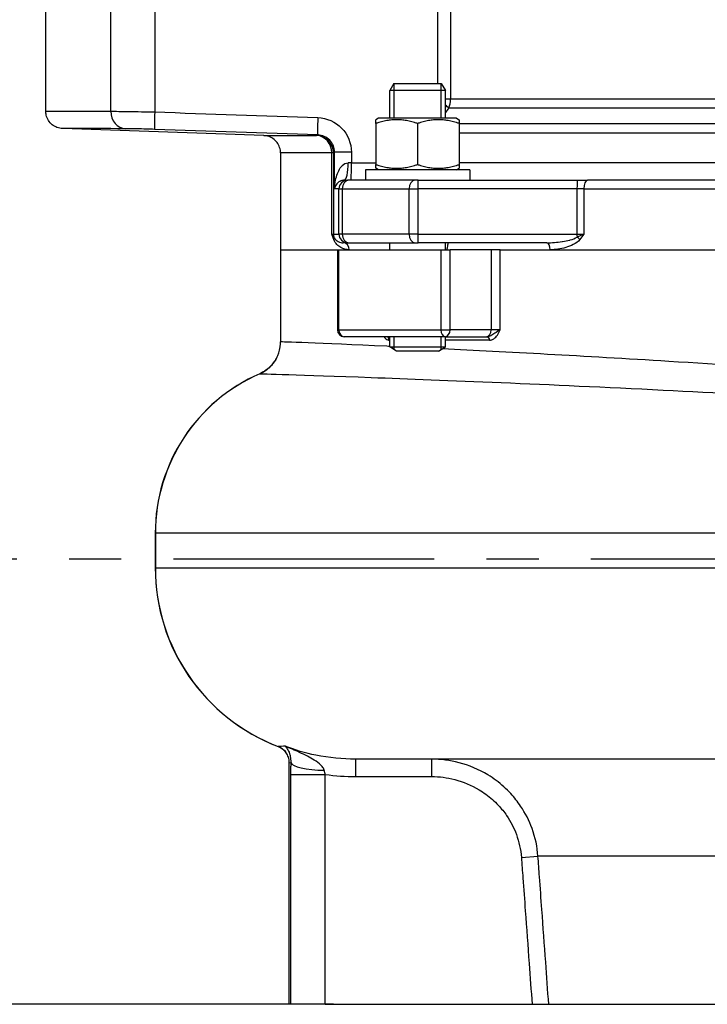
# Model space of a CAD drawing. Header units: millimetres. Extents: x -309 to 8091, y -6405 to -465.
# Tile 35 of 58: x 2321 to 2518, y -2794 to -2511. Entities that reach past the tile are written whole.
import ezdxf

# ---------------------------------------------------------------- set-up
doc = ezdxf.new("R2010")
doc.units = ezdxf.units.MM
doc.header["$LTSCALE"] = 20
doc.linetypes.add('MITTE', pattern=[2, 1.25, -0.25, 0.25, -0.25])
doc.layers.get('DEFPOINTS').update_dxf_attribs({"linetype": 'CONTINUOUS'})
for name, color, linetype in [('02-LINIE-035', 2, 'CONTINUOUS'), ('05-ACHSE', 1, 'MITTE'), ('06-MASSE1', 1, 'CONTINUOUS')]:
    doc.layers.add(name, color=color, linetype=linetype)
doc.styles.add('ACA_NORM', font='ROMANS.SHX')
doc.dimstyles.new('1-20', dxfattribs={"dimscale": 20, "dimtxt": 2.5, "dimasz": 3.5, "dimexe": 1, "dimexo": 0, "dimgap": 1, "dimtad": 1, "dimdec": 0, "dimzin": 0, "dimdsep": 46, "dimtxsty": 'ACA_NORM', "dimcen": 0, "dimadec": 0, "dimazin": 0, "dimtfac": 2.4, "dimtdec": 0, "dimtmove": 0, "dimatfit": 3, "dimfxl": 1, "dimtolj": 1, "dimtzin": 0, "dimarcsym": 0})

# ---------------------------------------------------------------- blocks, each defined once
blk = doc.blocks.new('*D5')
at = {"layer": '06-MASSE1', "color": 0, "lineweight": -2}
for p, q in [((2512.53, -1956), (2115.41, -1956)), ((2135.41, -2724), (2135.41, -2026)), ((2410.98, -2794), (2115.41, -2794))]:
    blk.add_line(p, q, dxfattribs=at)
at = {"layer": '06-MASSE1', "color": 0}
for points in [[(2123.74, -2026), (2147.07, -2026), (2135.41, -1956)], [(2123.74, -2724), (2147.07, -2724), (2135.41, -2794)]]:
    blk.add_solid(points, dxfattribs=at)
at = {"layer": 'DEFPOINTS', "color": 0}
for p in [(2135.41, -1956), (2512.53, -1956), (2410.98, -2794)]:
    blk.add_point(p, dxfattribs=at)
at = {"layer": '06-MASSE1', "color": 0, "insert": (2090.41, -2375), "char_height": 50, "attachment_point": 5, "rotation": 90, "style": 'ACA_NORM'}
blk.add_mtext('\\A1;a1', dxfattribs=at)

msp = doc.modelspace()

# ---------------------------------------------------------------- linework, layer by layer
at = {"layer": '02-LINIE-035'}
for p, q in [((2328.26, -2537.17), (2328.26, -2428.87)), ((2346.97, -2537.19), (2346.97, -2429)), ((2359.58, -2429), (2359.58, -2537.38)), ((2440.94, -2529.2), (2440.94, -2462)), ((2444.63, -2462), (2444.63, -2533.73)), ((2428.35, -2529.2), (2427.12, -2531.2)), ((2443.12, -2531.2), (2427.12, -2531.2)), ((2427.12, -2539.2), (2427.12, -2531.2)), ((2428.33, -2529.23), (2428.33, -2539.2)), ((2428.35, -2529.2), (2441.9, -2529.2)), ((2441.9, -2529.2), (2443.12, -2531.2)), ((2441.92, -2539.2), (2441.92, -2529.23)), ((2443.12, -2539.2), (2443.12, -2531.2)), ((2444.63, -2533.73), (2443.12, -2533.73)), ((2653.4, -2533.73), (2444.63, -2533.73)), ((2444.11, -2536.23), (2653.4, -2536.23)), ((2423.87, -2539.2), (2423.12, -2539.63)), ((2423.12, -2540.7), (2423.12, -2539.63)), ((2446.37, -2539.2), (2423.87, -2539.2)), ((2446.37, -2539.2), (2447.12, -2539.63)), ((2447.12, -2539.63), (2447.12, -2540.7)), ((2390.93, -2544.18), (2333.09, -2542.16)), ((2423.12, -2540.7), (2423.12, -2552.49)), ((2435.12, -2540.7), (2435.12, -2552.49)), ((2447.12, -2540.7), (2447.12, -2552.49)), ((2647.54, -2540.84), (2447.12, -2540.84)), ((2447.12, -2543.34), (2647.54, -2543.34)), ((2395.76, -2549.18), (2395.76, -2577)), ((2410.47, -2572.5), (2410.47, -2549.15)), ((2410.94, -2549.15), (2410.47, -2549.15)), ((2410.94, -2549.15), (2410.94, -2572.5)), ((2411.3, -2559.5), (2411.3, -2548.97)), ((2416.12, -2548.97), (2411.3, -2548.97)), ((2416.12, -2548.97), (2416.12, -2552)), ((2416.12, -2552), (2415.22, -2552)), ((2416.12, -2552), (2423.12, -2552)), ((2450.12, -2554), (2420.12, -2554)), ((2420.12, -2554), (2420.12, -2557)), ((2423.12, -2553.56), (2423.12, -2552.49)), ((2423.87, -2554), (2423.12, -2553.56)), ((2446.37, -2554), (2447.12, -2553.56)), ((2647.54, -2552), (2447.12, -2552)), ((2447.12, -2552.49), (2447.12, -2553.56)), ((2450.12, -2554), (2450.12, -2557)), ((2412.54, -2559.5), (2411.3, -2559.5)), ((2412.54, -2572.5), (2412.54, -2559.5)), ((2412.54, -2559.5), (2413.5, -2559.5)), ((2413.5, -2559.5), (2413.5, -2572.5)), ((2413.5, -2559.5), (2432.73, -2559.5)), ((2414.13, -2557), (2415.04, -2557)), ((2415.4, -2557), (2415.04, -2557)), ((2434.36, -2557), (2415.4, -2557)), ((2432.73, -2572.5), (2432.73, -2559.5)), ((2432.73, -2559.5), (2435.2, -2559.5)), ((2435.28, -2557), (2434.36, -2557)), ((2435.2, -2559.5), (2435.2, -2572.5)), ((2480.96, -2559.5), (2435.2, -2559.5)), ((2435.28, -2557), (2481.04, -2557)), ((2480.96, -2572.5), (2480.96, -2559.5)), ((2482.92, -2559.5), (2480.96, -2559.5)), ((2481.04, -2557), (2483.99, -2557)), ((2482.92, -2559.5), (2613.6, -2559.5)), ((2482.92, -2559.5), (2482.92, -2572.5)), ((2612.53, -2557), (2483.99, -2557)), ((2410.47, -2572.5), (2410.94, -2572.5)), ((2410.94, -2572.5), (2412.54, -2572.5)), ((2413.5, -2572.5), (2412.54, -2572.5)), ((2432.73, -2572.5), (2413.5, -2572.5)), ((2435.2, -2572.5), (2432.73, -2572.5)), ((2435.2, -2572.5), (2480.96, -2572.5)), ((2480.96, -2572.5), (2482.92, -2572.5)), ((2415.04, -2575), (2413.75, -2575)), ((2415.04, -2575), (2415.4, -2575)), ((2415.4, -2575), (2434.36, -2575)), ((2427.12, -2577), (2427.12, -2575)), ((2434.36, -2575), (2435.28, -2575)), ((2472.25, -2575), (2435.28, -2575)), ((2443.12, -2577), (2443.12, -2575)), ((2395.76, -2577), (2412.08, -2577)), ((2395.76, -2577), (2395.76, -2603.51)), ((2395.76, -2577), (2412.08, -2577)), ((2412.08, -2577), (2412.5, -2577)), ((2412.08, -2577), (2412.08, -2600)), ((2412.5, -2600), (2412.5, -2577)), ((2412.5, -2577), (2441.83, -2577)), ((2441.83, -2577), (2444.48, -2577)), ((2441.83, -2577), (2441.83, -2600)), ((2444.48, -2600), (2444.48, -2577)), ((2456.3, -2577), (2444.48, -2577)), ((2458.89, -2577), (2456.3, -2577)), ((2456.3, -2577), (2456.3, -2600)), ((2458.89, -2577), (2524.08, -2577)), ((2458.89, -2600), (2458.89, -2577)), ((2458.89, -2577), (2473.24, -2577)), ((2473.24, -2577), (2524.08, -2577)), ((2412.08, -2600), (2412.5, -2600)), ((2412.5, -2600), (2441.83, -2600)), ((2443.07, -2602), (2414.08, -2602)), ((2427.12, -2604.97), (2427.12, -2602)), ((2428.33, -2602), (2428.33, -2605.71)), ((2441.83, -2600), (2444.48, -2600)), ((2441.92, -2605.71), (2441.92, -2602)), ((2443.07, -2602), (2454.89, -2602)), ((2443.12, -2604.97), (2443.12, -2602)), ((2456.3, -2600), (2444.48, -2600)), ((2454.89, -2602), (2455.21, -2602)), ((2458.89, -2600), (2456.3, -2600)), ((2427.12, -2603), (2426.98, -2603)), ((2427.12, -2604.97), (2443.12, -2604.97)), ((2429.12, -2606.2), (2427.12, -2604.97)), ((2441.12, -2606.2), (2443.12, -2604.97)), ((2455.81, -2603), (2443.12, -2603)), ((2441.12, -2606.2), (2429.12, -2606.2)), ((2359.77, -2658.5), (2359.73, -2658.5)), ((2359.73, -2658.5), (2359.73, -2668.5)), ((2693.93, -2658.5), (2359.77, -2658.5)), ((2359.77, -2658.5), (2359.77, -2668.5)), ((2359.73, -2668.5), (2359.77, -2668.5)), ((2359.77, -2668.5), (2693.93, -2668.5)), ((2417.33, -2723.5), (2417.33, -2728.5)), ((2523.26, -2723.5), (2417.33, -2723.5)), ((2439.18, -2723.5), (2439.18, -2728.5)), ((2398.26, -2794), (2398.26, -2724.51)), ((2398.64, -2727.88), (2408.62, -2727.88)), ((2398.64, -2727.88), (2398.64, -2794)), ((2408.62, -2794), (2408.62, -2727.88)), ((2417.33, -2728.5), (2439.18, -2728.5)), ((2464.96, -2751.75), (2469.74, -2751.4)), ((2524.69, -2751.4), (2469.74, -2751.4)), ((2398.64, -2794), (2398.26, -2794)), ((2408.62, -2794), (2398.64, -2794)), ((2408.62, -2794), (2468.05, -2794)), ((2468.05, -2794), (2472.84, -2794)), ((2472.84, -2794), (2524.74, -2794))]:
    msp.add_line(p, q, dxfattribs=at)
for centre, radius, start, end in [((2414.08, -2600), 2, 180, 270), ((2409.73, -2658.5), 50, 113.4934, 180), ((2409.77, -2658.5), 50, 113.5878, 180), ((2414.73, -2668.5), 55, 180, 249.088), ((2414.77, -2668.5), 55, 180, 248.9927)]:
    msp.add_arc(centre, radius, start, end, dxfattribs=at)
for centre, major_axis, ratio, start_param, end_param in [((2440.77, -2533.73), (0, -5), 0.773341, 1.047198, 1.570796), ((2440.77, -2533.73), (-3.96, 3.05), 0.021275, 3.722971, 4.092045), ((2351.35, -2537.19), (-0.01, -5), 0.87525, 4.713652, 6.244949), ((2359.75, -2537.38), (-0.17, -5), 0.034879, 4.713583, 6.262886), ((2406.63, -2538.99), (-0.17, -5), 0.034879, 4.713582, 6.262301), ((2405.95, -2549.15), (-0.01, 5), 0.903572, 4.710499, 6.242237), ((2405.95, -2549.15), (2.12, -4.53), 0.999258, 1.133603, 2.668901), ((2410, -2547.01), (-3.08, -1.51), 0.682096, 1.543905, 1.660051), ((2414.13, -2552), (0, -5), 0.216056, 0, 1.570796), ((2415.95, -2552), (0, -5), 0.034899, 0, 1.570796), ((2415.04, -2559.5), (0, 2.5), 0.999391, 0, 1.570796), ((2415.4, -2559.5), (0, 2.5), 0.759194, 0, 1.570796), ((2434.36, -2559.5), (0, 2.5), 0.650865, 0, 1.570796), ((2435.28, -2559.5), (0, 2.5), 0.034899, 0, 1.570796), ((2481.04, -2559.5), (0, 2.5), 0.034899, 0, 1.570796), ((2483.99, -2559.5), (0, 2.5), 0.428436, 0, 1.570796), ((2413.44, -2572.5), (0, 2.5), 0.999391, 1.570796, 1.921566), ((2409.22, -2574.04), (1.86, 0.73), 0.603842, 5.704409, 6.242057), ((2415.04, -2572.5), (0, -2.5), 0.999391, 4.712389, 6.283185), ((2415.4, -2572.5), (0, -2.5), 0.759194, 4.712389, 6.283185), ((2434.36, -2572.5), (0, -2.5), 0.650865, 4.712389, 6.283185), ((2435.28, -2572.5), (0, -2.5), 0.034899, 4.712389, 6.283185), ((2481.04, -2572.5), (0, 2.5), 0.034899, 1.570796, 1.921566), ((2480.9, -2574.04), (1.55, -1.26), 0.292558, 1.225914, 1.763561), ((2413.75, -2577), (0, 2), 0.870616, 4.712389, 6.283185), ((2472.25, -2577), (0, 2), 0.491963, 4.712389, 6.283185), ((2414.08, -2600), (0, -2), 0.786996, 4.712389, 6.283185), ((2426.18, -2603), (0, 1), 0.795296, 4.712389, 6.283185), ((2443.07, -2600), (0, -2), 0.616958, 4.712389, 6.283185), ((2443.07, -2600), (0, -2), 0.707107, 0, 1.570796), ((2454.89, -2600), (0, -2), 0.707107, 0, 1.570796), ((2455.21, -2603), (0, 1), 0.606221, 4.712389, 6.283185), ((2408.65, -2724.5), (-10, 0.17), 0.22161, 0.076101, 1.541624)]:
    msp.add_ellipse(centre, major_axis=major_axis, ratio=ratio, start_param=start_param, end_param=end_param, dxfattribs=at)
for points in [[(2444.11, -2536.23), (2443.78, -2536.66), (2443.45, -2537.1), (2443.12, -2537.54)], [(2328.26, -2537.17), (2328.26, -2537.17), (2328.26, -2537.17), (2328.26, -2537.17)], [(2359.58, -2537.38), (2375.21, -2537.92), (2390.83, -2538.45), (2406.46, -2538.99)], [(2406.46, -2543.98), (2390.83, -2543.45), (2375.21, -2542.91), (2359.58, -2542.38)], [(2406.12, -2544.16), (2406.23, -2544.1), (2406.35, -2544.05), (2406.46, -2543.98)], [(2389.8, -2612.64), (2389.77, -2612.65), (2389.76, -2612.66), (2389.76, -2612.67)], [(2395.05, -2719.84), (2395.06, -2719.85), (2395.07, -2719.86), (2395.1, -2719.87)], [(2398.26, -2724.51), (2398.26, -2724.51), (2398.4, -2724.51), (2398.67, -2724.5)], [(2408.62, -2727.88), (2411.51, -2728.29), (2414.43, -2728.5), (2417.33, -2728.5)]]:
    msp.add_open_spline(points, degree=3, dxfattribs=at)
for points, knots in [([(2328.26, -2537.17), (2328.26, -2537.17), (2328.65, -2537.17), (2329.45, -2537.17), (2330.24, -2537.17), (2331.45, -2537.17), (2333.02, -2537.17), (2336.18, -2537.18), (2340.81, -2537.18), (2346.97, -2537.19)], [0.5000171, 0.5000171, 0.5000171, 0.5000171, 0.625, 0.625, 0.625, 0.75, 0.75, 0.75, 1, 1, 1, 1]), ([(2333.09, -2542.16), (2332.55, -2542.15), (2332, -2542.04), (2330.99, -2541.66), (2330.51, -2541.38), (2329.67, -2540.69), (2329.3, -2540.27), (2328.73, -2539.35), (2328.52, -2538.84), (2328.31, -2537.94), (2328.26, -2537.55), (2328.26, -2537.17)], [0, 0, 0, 0, 0.1619919, 0.1619919, 0.3245381, 0.3245381, 0.4870642, 0.4870642, 0.649591, 0.649591, 0.7647988, 0.7647988, 0.7647988, 0.7647988]), ([(2346.97, -2537.19), (2348.23, -2537.19), (2350.08, -2537.21), (2352.25, -2537.24), (2354.43, -2537.28), (2356.98, -2537.32), (2359.58, -2537.38)], [0, 0, 0, 0, 0.499805, 0.499805, 0.499805, 1, 1, 1, 1]), ([(2406.46, -2538.99), (2409.04, -2539.08), (2411.53, -2540.19), (2413.31, -2542.02), (2415.08, -2543.86), (2416.12, -2546.39), (2416.12, -2548.97)], [0, 0, 0, 0, 0.5, 0.5, 0.5, 1, 1, 1, 1]), ([(2351.17, -2542.19), (2345.22, -2542.18), (2340.74, -2542.17), (2337.69, -2542.17), (2336.17, -2542.17), (2335, -2542.17), (2334.23, -2542.17), (2333.47, -2542.16), (2333.09, -2542.16), (2333.09, -2542.16)], [0, 0, 0, 0, 0.25, 0.25, 0.25, 0.375, 0.375, 0.375, 0.4999829, 0.4999829, 0.4999829, 0.4999829]), ([(2359.58, -2542.38), (2357.85, -2542.32), (2356.14, -2542.27), (2354.7, -2542.24), (2354.04, -2542.22), (2353.43, -2542.21), (2352.89, -2542.2), (2352.22, -2542.19), (2351.64, -2542.19), (2351.17, -2542.19)], [0, 0, 0, 0, 0.499378, 0.499378, 0.499378, 0.724627, 0.724627, 0.724627, 1, 1, 1, 1]), ([(2390.93, -2544.18), (2390.93, -2544.18), (2390.93, -2544.18), (2390.93, -2544.18), (2390.94, -2544.18), (2391.26, -2544.18), (2391.91, -2544.18), (2392.56, -2544.18), (2393.52, -2544.18), (2394.8, -2544.18), (2397.34, -2544.17), (2401.1, -2544.17), (2406.12, -2544.16)], [0.4995978, 0.4995978, 0.4995978, 0.4995978, 0.4999988, 0.4999988, 0.4999988, 0.6250046, 0.6250046, 0.6250046, 0.75, 0.75, 0.75, 1, 1, 1, 1]), ([(2395.76, -2549.18), (2395.76, -2548.64), (2395.67, -2548.09), (2395.32, -2547.07), (2395.06, -2546.58), (2394.41, -2545.72), (2394, -2545.34), (2393.1, -2544.73), (2392.6, -2544.5), (2391.7, -2544.26), (2391.32, -2544.2), (2390.93, -2544.18)], [0, 0, 0, 0, 0.1619919, 0.1619919, 0.3245381, 0.3245381, 0.4870642, 0.4870642, 0.6495911, 0.6495911, 0.7647988, 0.7647988, 0.7647988, 0.7647988]), ([(2411.3, -2548.97), (2411.3, -2547.67), (2410.78, -2546.41), (2408.99, -2544.58), (2407.75, -2544.03), (2406.46, -2543.98)], [0, 0, 0, 0, 0.5, 0.5, 1, 1, 1, 1]), ([(2410.47, -2549.15), (2405.6, -2549.16), (2401.96, -2549.17), (2399.5, -2549.17), (2398.27, -2549.18), (2397.33, -2549.18), (2396.7, -2549.18), (2396.07, -2549.18), (2395.76, -2549.18), (2395.76, -2549.18), (2395.76, -2549.18), (2395.76, -2549.18), (2395.76, -2549.18)], [0, 0, 0, 0, 0.25, 0.25, 0.25, 0.375, 0.375, 0.375, 0.5, 0.5, 0.5, 0.500401, 0.500401, 0.500401, 0.500401]), ([(2411.3, -2559.5), (2411.32, -2558.65), (2411.4, -2557.81), (2411.56, -2556.99), (2411.69, -2556.36), (2411.86, -2555.72), (2412.09, -2555.11), (2412.15, -2554.96), (2412.21, -2554.81), (2412.28, -2554.67), (2412.52, -2554.13), (2412.81, -2553.6), (2413.19, -2553.13), (2413.29, -2553.02), (2413.39, -2552.91), (2413.49, -2552.8), (2413.95, -2552.36), (2414.52, -2552), (2415.22, -2552)], [0, 0, 0, 0, 0.282947, 0.282947, 0.282947, 0.5, 0.5, 0.5, 0.553468, 0.553468, 0.553468, 0.75, 0.75, 0.75, 0.797842, 0.797842, 0.797842, 1, 1, 1, 1]), ([(2414.13, -2557), (2413.69, -2557), (2413.39, -2557.09), (2413.14, -2557.19), (2413.1, -2557.2), (2413.06, -2557.22), (2413.02, -2557.23), (2413, -2557.24), (2412.97, -2557.25), (2412.95, -2557.27), (2412.86, -2557.31), (2412.77, -2557.36), (2412.69, -2557.4), (2412.44, -2557.55), (2412.25, -2557.72), (2412.08, -2557.89), (2412.03, -2557.94), (2411.98, -2558), (2411.93, -2558.06), (2411.77, -2558.25), (2411.64, -2558.46), (2411.54, -2558.66), (2411.41, -2558.94), (2411.33, -2559.22), (2411.3, -2559.5)], [0, 0, 0, 0, 0.151458, 0.151458, 0.151458, 0.174623, 0.174623, 0.174623, 0.189563, 0.189563, 0.189563, 0.25, 0.25, 0.25, 0.437254, 0.437254, 0.437254, 0.5, 0.5, 0.5, 0.712215, 0.712215, 0.712215, 1, 1, 1, 1]), ([(2411.02, -2574.04), (2410.83, -2573.55), (2410.65, -2573.03), (2410.47, -2572.51), (2410.47, -2572.5), (2410.47, -2572.5), (2410.47, -2572.5)], [0, 0, 0, 0, 0.99332, 0.99332, 0.99332, 1, 1, 1, 1]), ([(2410.47, -2572.5), (2410.47, -2572.5), (2410.47, -2572.5), (2410.47, -2572.5), (2410.76, -2572.78), (2410.97, -2573.07), (2411.1, -2573.35)], [0, 0, 0, 0, 0.00645, 0.00645, 0.00645, 1, 1, 1, 1]), ([(2411.1, -2573.35), (2411.26, -2573.76), (2411.46, -2573.98), (2411.66, -2574.17), (2411.67, -2574.18), (2411.68, -2574.2), (2411.7, -2574.21), (2411.9, -2574.4), (2412.11, -2574.54), (2412.32, -2574.65), (2412.33, -2574.65), (2412.34, -2574.66), (2412.35, -2574.67), (2412.8, -2574.89), (2413.27, -2575), (2413.75, -2575)], [0, 0, 0, 0, 0.234382, 0.234382, 0.234382, 0.25, 0.25, 0.25, 0.486601, 0.486601, 0.486601, 0.5, 0.5, 0.5, 1, 1, 1, 1]), ([(2472.25, -2575), (2473.73, -2575), (2475.22, -2574.89), (2476.69, -2574.66), (2476.74, -2574.66), (2476.78, -2574.65), (2476.83, -2574.64), (2477.52, -2574.53), (2478.2, -2574.39), (2478.88, -2574.21), (2478.93, -2574.19), (2478.98, -2574.18), (2479.03, -2574.17), (2479.7, -2573.98), (2480.37, -2573.76), (2480.96, -2573.35)], [0, 0, 0, 0, 0.5, 0.5, 0.5, 0.515316, 0.515316, 0.515316, 0.75, 0.75, 0.75, 0.766696, 0.766696, 0.766696, 1, 1, 1, 1]), ([(2480.96, -2573.35), (2481.63, -2573.07), (2482.29, -2572.78), (2482.91, -2572.5), (2482.92, -2572.5), (2482.92, -2572.5), (2482.92, -2572.5)], [0, 0, 0, 0, 0.99355, 0.99355, 0.99355, 1, 1, 1, 1]), ([(2482.92, -2572.5), (2482.92, -2572.5), (2482.92, -2572.5), (2482.92, -2572.51), (2482.54, -2573.03), (2482.17, -2573.55), (2481.77, -2574.04)], [0, 0, 0, 0, 0.00668, 0.00668, 0.00668, 1, 1, 1, 1]), ([(2415.49, -2577), (2414.64, -2577), (2413.83, -2576.79), (2413.07, -2576.37), (2412.69, -2576.15), (2412.31, -2575.88), (2411.96, -2575.51), (2411.61, -2575.14), (2411.27, -2574.69), (2411.02, -2574.04)], [0, 0, 0, 0, 0.5, 0.5, 0.5, 0.75, 0.75, 0.75, 1, 1, 1, 1]), ([(2443.84, -2575), (2443.87, -2575), (2443.88, -2575.04), (2443.86, -2575.25), (2443.81, -2575.47), (2443.71, -2575.9), (2443.67, -2576.1), (2443.61, -2576.46), (2443.6, -2576.62), (2443.58, -2576.86), (2443.58, -2576.93), (2443.58, -2577)], [0.3313934, 0.3313934, 0.3313934, 0.3313934, 0.4195606, 0.4195606, 0.5565138, 0.5565138, 0.649727, 0.649727, 0.7107946, 0.7107946, 0.7354672, 0.7354672, 0.7354672, 0.7354672]), ([(2481.77, -2574.04), (2481.24, -2574.7), (2480.57, -2575.13), (2479.88, -2575.5), (2479.18, -2575.87), (2478.46, -2576.14), (2477.72, -2576.36), (2476.25, -2576.79), (2474.74, -2577), (2473.24, -2577)], [0, 0, 0, 0, 0.25, 0.25, 0.25, 0.5, 0.5, 0.5, 1, 1, 1, 1]), ([(2425.54, -2602), (2425.68, -2602.22), (2425.84, -2602.42), (2426.2, -2602.74), (2426.39, -2602.86), (2426.72, -2602.97), (2426.85, -2603), (2426.98, -2603)], [-0.266037, -0.266037, -0.266037, -0.266037, -0.1667632, -0.1667632, -0.0641397, -0.0641397, 0, 0, 0, 0]), ([(2458.89, -2600), (2458.4, -2600.35), (2457.82, -2600.7), (2456.94, -2601.3), (2456.58, -2601.54), (2456.02, -2601.83), (2455.8, -2601.91), (2455.46, -2601.98), (2455.33, -2602), (2455.21, -2602)], [-0.0007734, -0.0007734, -0.0007734, -0.0007734, 0.1813834, 0.1813834, 0.345581, 0.345581, 0.4482045, 0.4482045, 0.5123442, 0.5123442, 0.5123442, 0.5123442]), ([(2455.81, -2603), (2455.98, -2603), (2456.15, -2602.97), (2456.59, -2602.86), (2456.84, -2602.74), (2457.47, -2602.32), (2457.8, -2601.95), (2458.4, -2601.05), (2458.65, -2600.52), (2458.89, -2600)], [-0.5123442, -0.5123442, -0.5123442, -0.5123442, -0.4482045, -0.4482045, -0.345581, -0.345581, -0.1813834, -0.1813834, 0.0007734, 0.0007734, 0.0007734, 0.0007734]), ([(2389.76, -2612.67), (2390.01, -2612.57), (2390.29, -2612.43), (2390.95, -2612.07), (2391.33, -2611.83), (2392.23, -2611.15), (2392.75, -2610.71), (2393.87, -2609.42), (2394.48, -2608.56), (2395.38, -2606.46), (2395.68, -2605.27), (2395.76, -2603.87), (2395.76, -2603.69), (2395.76, -2603.51)], [43.25118843, 43.25118843, 43.25118843, 43.25118843, 43.25773304, 43.25773304, 43.26427764, 43.26427764, 43.27082224, 43.27082224, 43.27736685, 43.27736685, 43.28306903, 43.28306903, 43.28391145, 43.28391145, 43.28391145, 43.28391145]), ([(2427.12, -2604.81), (2426.86, -2604.8), (2426.6, -2604.79), (2406.65, -2603.88), (2395.76, -2603.48), (2395.76, -2603.51)], [32.747471, 32.747471, 32.747471, 32.747471, 32.885225, 32.885225, 43.283911, 43.283911, 43.283911, 43.283911]), ([(2684.56, -2624.62), (2677.73, -2623.76), (2668.73, -2622.69), (2641.17, -2619.67), (2619.87, -2617.59), (2568.22, -2613.2), (2536.6, -2610.93), (2482.95, -2607.61), (2460.47, -2606.41), (2442.28, -2605.53)], [0, 0, 0, 0, 4.871347, 4.871347, 12.665501, 12.665501, 22.295151, 22.295151, 30.333305, 30.333305, 30.333305, 30.333305]), ([(2394.44, -2608.47), (2394.42, -2608.51), (2394.39, -2608.56), (2393.83, -2609.5), (2393.28, -2610.13), (2392.31, -2611.09), (2391.89, -2611.42), (2391.16, -2611.93), (2390.86, -2612.11), (2390.33, -2612.4), (2390.11, -2612.5), (2389.88, -2612.61), (2389.84, -2612.62), (2389.8, -2612.64)], [-13.6148093, -13.6148093, -13.6148093, -13.6148093, -13.611298, -13.611298, -13.5370233, -13.5370233, -13.4627486, -13.4627486, -13.3884739, -13.3884739, -13.3141992, -13.3141992, -13.2991479, -13.2991479, -13.2991479, -13.2991479]), ([(2389.76, -2612.67), (2389.83, -2612.65), (2401.27, -2612.98), (2442.69, -2614.49), (2472.64, -2615.69), (2535.86, -2618.86), (2568.2, -2620.75), (2620.7, -2624.41), (2642.25, -2626.14), (2670.06, -2628.66), (2679.12, -2629.55), (2685.99, -2630.27)], [-43.251188, -43.251188, -43.251188, -43.251188, -32.885225, -32.885225, -22.295151, -22.295151, -12.665501, -12.665501, -4.871347, -4.871347, 0, 0, 0, 0]), ([(2397.07, -2719.79), (2396.89, -2719.8), (2396.73, -2719.8), (2395.58, -2719.83), (2395.07, -2719.85), (2395.05, -2719.84)], [46.258994, 46.258994, 46.258994, 46.258994, 46.581643, 46.581643, 48.729359, 48.729359, 48.729359, 48.729359]), ([(2398.26, -2724.51), (2398.26, -2723.97), (2398.17, -2723.44), (2397.85, -2722.46), (2397.62, -2722.03), (2397.09, -2721.25), (2396.79, -2720.95), (2396.25, -2720.48), (2396.01, -2720.33), (2395.61, -2720.09), (2395.45, -2720.01), (2395.21, -2719.9), (2395.13, -2719.87), (2395.05, -2719.84)], [-48.7620043, -48.7620043, -48.7620043, -48.7620043, -48.75760881, -48.75760881, -48.75286564, -48.75286564, -48.74673953, -48.74673953, -48.7402105, -48.7402105, -48.73368147, -48.73368147, -48.72935915, -48.72935915, -48.72935915, -48.72935915]), ([(2395.1, -2719.87), (2395.18, -2719.9), (2395.27, -2719.94), (2395.5, -2720.04), (2395.63, -2720.11), (2395.94, -2720.29), (2396.13, -2720.41), (2396.59, -2720.77), (2396.86, -2721.01), (2397.2, -2721.42), (2397.24, -2721.48), (2397.28, -2721.53)], [-5.1353919, -5.1353919, -5.1353919, -5.1353919, -5.0626166, -5.0626166, -4.9898413, -4.9898413, -4.917066, -4.917066, -4.8442907, -4.8442907, -4.8341691, -4.8341691, -4.8341691, -4.8341691]), ([(2417.33, -2723.5), (2413.52, -2723.5), (2409.68, -2723.12), (2402.89, -2721.74), (2399.93, -2720.88), (2397.07, -2719.79)], [0, 0, 0, 0, 1.242119, 1.242119, 2.238153, 2.238153, 2.238153, 2.238153]), ([(2408.32, -2726.71), (2408.27, -2726.52), (2408.19, -2726.32), (2407.9, -2725.8), (2407.65, -2725.49), (2406.85, -2724.69), (2406.19, -2724.21), (2404.23, -2722.99), (2402.77, -2722.27), (2399.89, -2720.96), (2398.47, -2720.36), (2397.07, -2719.79)], [-2.219087, -2.219087, -2.219087, -2.219087, -2.045321, -2.045321, -1.767296, -1.767296, -1.322456, -1.322456, -0.610712, -0.610712, 0.001748, 0.001748, 0.001748, 0.001748]), ([(2397.07, -2719.79), (2397.29, -2719.98), (2397.5, -2720.23), (2397.93, -2720.91), (2398.15, -2721.37), (2398.45, -2722.28), (2398.54, -2722.67), (2398.65, -2723.37), (2398.67, -2723.65), (2398.69, -2724.13), (2398.68, -2724.31), (2398.67, -2724.5)], [-0.001748, -0.001748, -0.001748, -0.001748, 0.610712, 0.610712, 1.322456, 1.322456, 1.767296, 1.767296, 2.045321, 2.045321, 2.219087, 2.219087, 2.219087, 2.219087]), ([(2469.74, -2751.4), (2469.55, -2748.72), (2468.98, -2746.02), (2467.22, -2741.18), (2466.11, -2739.01), (2463.9, -2735.73), (2462.95, -2734.53), (2461.28, -2732.72), (2460.61, -2732.06), (2458.51, -2730.17), (2456.98, -2729.03), (2452.77, -2726.46), (2449.97, -2725.27), (2444.48, -2723.84), (2441.82, -2723.5), (2439.18, -2723.5)], [0, 0, 0, 0, 0.673459, 0.673459, 1.280521, 1.280521, 1.659934, 1.659934, 1.897068, 1.897068, 2.371335, 2.371335, 3.130162, 3.130162, 3.794135, 3.794135, 3.794135, 3.794135]), ([(2398.67, -2724.5), (2398.67, -2724.89), (2398.66, -2725.29), (2398.65, -2726.05), (2398.65, -2726.41), (2398.65, -2727), (2398.64, -2727.23), (2398.64, -2727.6), (2398.64, -2727.74), (2398.64, -2727.88)], [0, 0, 0, 0, 0.1208329, 0.1208329, 0.2297527, 0.2297527, 0.2978276, 0.2978276, 0.3403744, 0.3403744, 0.3403744, 0.3403744]), ([(2408.62, -2727.88), (2408.6, -2727.84), (2408.59, -2727.79), (2408.56, -2727.66), (2408.54, -2727.58), (2408.48, -2727.38), (2408.45, -2727.25), (2408.38, -2726.99), (2408.35, -2726.85), (2408.32, -2726.71)], [-0.3403744, -0.3403744, -0.3403744, -0.3403744, -0.2978276, -0.2978276, -0.2297527, -0.2297527, -0.1208329, -0.1208329, 0, 0, 0, 0]), ([(2439.18, -2728.5), (2441.4, -2728.5), (2443.64, -2728.78), (2448.26, -2729.98), (2450.62, -2730.96), (2454.17, -2733.1), (2455.46, -2734.05), (2457.23, -2735.63), (2457.8, -2736.18), (2459.21, -2737.69), (2460.01, -2738.69), (2461.89, -2741.43), (2462.82, -2743.23), (2464.31, -2747.27), (2464.8, -2749.51), (2464.96, -2751.75)], [-3.794135, -3.794135, -3.794135, -3.794135, -3.130162, -3.130162, -2.371335, -2.371335, -1.897068, -1.897068, -1.659934, -1.659934, -1.280521, -1.280521, -0.673459, -0.673459, 0, 0, 0, 0]), ([(2464.96, -2751.75), (2465.11, -2753.72), (2465.25, -2755.69), (2465.63, -2760.81), (2465.86, -2763.96), (2466.46, -2772.15), (2466.82, -2777.19), (2467.48, -2786.15), (2467.77, -2790.07), (2468.05, -2794)], [0, 0, 0, 0, 0.592247, 0.592247, 1.539841, 1.539841, 3.055992, 3.055992, 4.23567, 4.23567, 4.23567, 4.23567]), ([(2472.84, -2794), (2472.55, -2789.96), (2472.25, -2785.92), (2471.59, -2776.84), (2471.23, -2771.8), (2470.63, -2763.61), (2470.4, -2760.46), (2470.03, -2755.34), (2469.89, -2753.37), (2469.74, -2751.4)], [-4.270642, -4.270642, -4.270642, -4.270642, -3.055992, -3.055992, -1.539841, -1.539841, -0.592247, -0.592247, 0, 0, 0, 0])]:
    msp.add_open_spline(points, degree=3, knots=knots, dxfattribs=at)
for points in [[(2435.12, -2540.7), (2429.12, -2538.7), (2423.12, -2540.7)], [(2447.12, -2540.7), (2441.12, -2538.7), (2435.12, -2540.7)], [(2423.12, -2552.49), (2429.12, -2554.49), (2435.12, -2552.49)], [(2435.12, -2552.49), (2441.12, -2554.49), (2447.12, -2552.49)]]:
    msp.add_rational_spline(points, [1, 1.15470053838, 1], degree=2, dxfattribs=at)
at = {"layer": '05-ACHSE', "ltscale": 3}
msp.add_line((3399.95, -2666), (2293.24, -2666), dxfattribs=at)

# ---------------------------------------------------------------- dimensions: what is measured, and where the dimension line sits
at = {"layer": '06-MASSE1'}
dim = msp.add_linear_dim(base=(2135.41, -1956), p1=(2410.98, -2794), p2=(2512.53, -1956), angle=90, text='a1', dimstyle='1-20', override={"dimtxt": 2.5, "dimtol": 0, "dimlim": 0, "dimtp": 0, "dimtm": 0, "dimtfac": 2.4, "dimtdec": 0, "dimtolj": 1, "dimtzin": 0}, dxfattribs=at)
dim.commit()
dim.dimension.update_dxf_attribs({"geometry": '*D5', "text_midpoint": (2090.41, -2375)})

doc.saveas('drawing.dxf')
